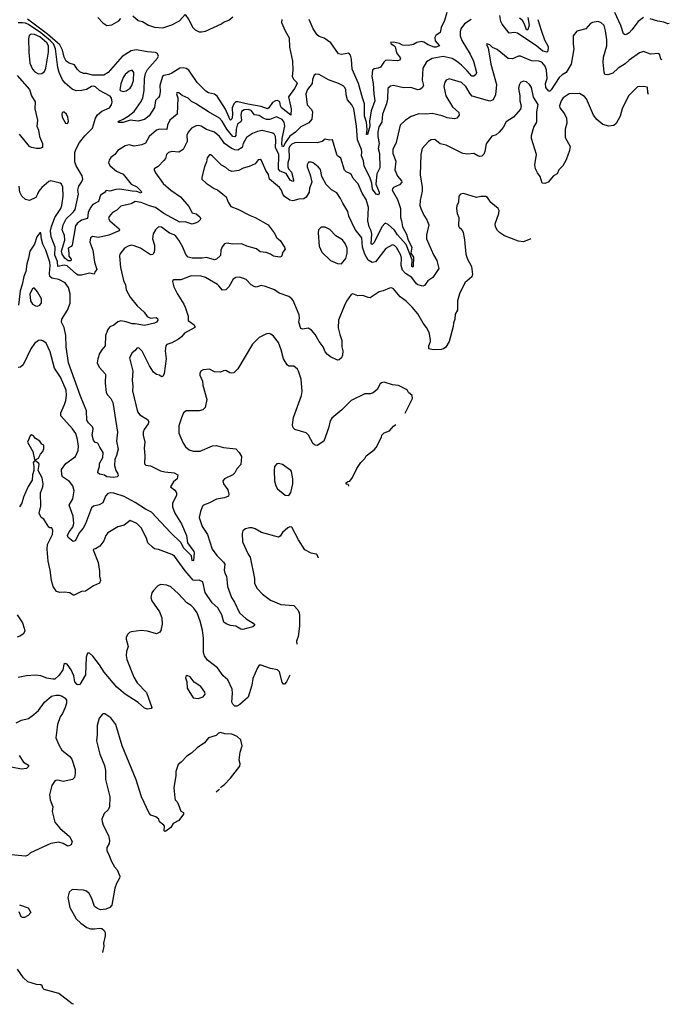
# Model space of a CAD drawing. Extents: x 2143765 to 2212931, y 878955 to 1017455.
# Tile 122 of 256: x 2202439 to 2208829, y 914462 to 924153. Entities that reach past the tile are written whole.
import ezdxf

# ---------------------------------------------------------------- set-up
doc = ezdxf.new("R2010")
doc.units = 0

msp = doc.modelspace()

# ---------------------------------------------------------------- linework, layer by layer
at = {"layer": '0CON20XD'}
for points in [[(2206640.6, 924225), (2206618.5, 924145), (2206585.6, 924075), (2206575, 924027.5), (2206532, 923998), (2206521.5, 923978.5), (2206525.5, 923945), (2206570, 923895), (2206535, 923881.5), (2206515, 923884.5), (2206458, 923905), (2206415, 923932.2), (2206395, 923937.5), (2206345, 923927.8), (2206311.1, 923908.9), (2206259.5, 923899.5), (2206205, 923902.5), (2206175, 923917.5), (2206115, 923933.3), (2206085, 923930), (2206092.5, 923915), (2206120.7, 923900.7), (2206133.8, 923885), (2206145, 923827.5), (2206185.8, 923775.8), (2206178.8, 923755), (2206155, 923747.1), (2206055, 923755.5), (2206037.8, 923752.2), (2206020, 923735), (2205989.2, 923685), (2205965.3, 923674.7), (2205925, 923670.9), (2205908.8, 923655), (2205901.5, 923595), (2205915.9, 923525), (2205921.2, 923425), (2205933.3, 923355), (2205896.3, 923255), (2205880.4, 923155), (2205883.5, 923105), (2205858.8, 923025), (2205850, 923025), (2205857.5, 923072.5), (2205850.7, 923145), (2205830.7, 923205), (2205831, 923325), (2205812.5, 923385), (2205771.2, 923525), (2205708.5, 923665), (2205703.9, 923765), (2205693.1, 923805), (2205675, 923822.5), (2205605, 923811.9), (2205575, 923815.8), (2205500.8, 923925), (2205435, 923971.4), (2205385, 923986.9), (2205363.3, 924003.3), (2205324.6, 924064.6), (2205285.8, 924155)], [(2208575, 924175.7), (2208522.9, 924135), (2208460.8, 924055), (2208435.4, 924024.6), (2208415, 924010.6), (2208395, 924004.4), (2208378.9, 924015), (2208353.9, 924095), (2208293.5, 924225)], [(2206880.6, 924155), (2206815, 924111.5), (2206777.5, 924065), (2206770.5, 924035), (2206770.9, 923995), (2206789.1, 923949.1), (2206870, 923815), (2206902.1, 923745), (2206932.9, 923635), (2206926, 923615), (2206905, 923596.2), (2206885, 923596), (2206841.2, 923651.2), (2206785, 923707.3), (2206736.3, 923746.3), (2206691.9, 923771.9), (2206605, 923792.4), (2206495, 923772.3), (2206440, 923740), (2206405.5, 923675), (2206397.4, 923557.4), (2206409.5, 923505), (2206397.9, 923482.1), (2206375, 923467.5), (2206355, 923463.5), (2206285, 923484.4), (2206215, 923481.4), (2206115, 923506.7), (2206085, 923500), (2206060, 923475), (2206056.9, 923375), (2206047.3, 923325), (2206006.4, 923225), (2206000.9, 923145), (2205972.8, 923097.2), (2205960.8, 923045), (2205960.7, 923005), (2205973.4, 922935), (2205964.8, 922885), (2205978.6, 922835), (2205981.8, 922695), (2205952.7, 922635), (2205941.1, 922535), (2205973.8, 922455), (2205975, 922443.3), (2205965, 922429.4), (2205945, 922437.3), (2205909.7, 922485), (2205901.3, 922545), (2205885.3, 922595), (2205827.9, 922715), (2205820.4, 922765), (2205801.2, 922815), (2205805.8, 922854.2), (2205801.7, 922875), (2205762.4, 922972.4), (2205753.2, 923105), (2205726.2, 923275), (2205705.6, 923315), (2205662.2, 923365), (2205649.1, 923415), (2205645.3, 923465.3), (2205635, 923489.2), (2205622, 923502), (2205575, 923524.3), (2205475, 923561.4), (2205385, 923612.5), (2205351.7, 923618.3), (2205335, 923607.5), (2205317.8, 923565), (2205314.2, 923525), (2205270, 923465), (2205251.8, 923425), (2205265.7, 923315), (2205309.1, 923269.1), (2205320, 923245), (2205311.9, 923175), (2205282.9, 923137.1), (2205205, 923099.2), (2205152.3, 923045), (2205094.4, 923005.6), (2205050, 922940), (2205035, 922904.2), (2205025, 922900.6), (2205018.5, 922925), (2205022.1, 922985), (2205048.3, 923105), (2205038.9, 923145), (2205019.9, 923169.9), (2204965, 923196.5), (2204900.6, 923169.4), (2204865, 923170), (2204833.1, 923183.1), (2204795, 923210), (2204747.7, 923217.8), (2204715, 923258.7), (2204685, 923270), (2204645.8, 923265), (2204620.8, 923249.2), (2204614.7, 923214.7), (2204621.8, 923165), (2204612.8, 923147.2), (2204585, 923128.6), (2204577.9, 923115), (2204568.5, 923075), (2204564.8, 923015), (2204555, 923002), (2204535, 923002.1), (2204475.6, 923075), (2204430, 923155), (2204403.6, 923185), (2204295, 923245.4), (2204168.5, 923328.5), (2204127.1, 923347.1), (2204095, 923379.4), (2204035.6, 923405.6), (2204005, 923433.3), (2203993.9, 923436.1), (2203983.3, 923435), (2203981.2, 923425), (2203994.3, 923384.3), (2203986.7, 923225), (2203915, 923163.8), (2203893.3, 923115), (2203885, 923071.2), (2203815, 923076.2), (2203785, 923064.6), (2203712.7, 923005), (2203675, 922938.6), (2203639.8, 922920.2), (2203565, 922908.1), (2203515, 922921.1), (2203475, 922912.2), (2203404.3, 922865), (2203373.2, 922826.8), (2203334.5, 922795.5), (2203318.5, 922771.5), (2203311.9, 922745), (2203328.6, 922715), (2203392.2, 922662.2), (2203455, 922634.2), (2203533.6, 922533.6), (2203589.7, 922509.7), (2203632, 922465), (2203638, 922455), (2203632.5, 922447.5), (2203591.9, 922461.9), (2203545, 922465.4), (2203424.7, 922485.3), (2203385, 922481.9), (2203325.9, 922465.9), (2203287.7, 922472.3), (2203270.3, 922449.7), (2203233.3, 922426.7), (2203213.5, 922365), (2203158.1, 922335), (2203134.4, 922305.6), (2203111.6, 922255), (2203105, 922198), (2203045, 922181.2), (2203003.4, 922146.6), (2202987.7, 922125), (2202953.3, 921935), (2202945, 921922.5), (2202914.4, 921905), (2202923.3, 921855), (2202920.6, 921825), (2202945.6, 921795), (2202945.8, 921785), (2202939.1, 921780.9), (2202915, 921781.1), (2202883.1, 921805), (2202855.4, 921845.4), (2202848.8, 921875), (2202882.8, 921985), (2202879.1, 922029.1), (2202857.8, 922085), (2202864.5, 922134.5), (2202895, 922192.9), (2202952.5, 922245), (2202969.2, 922260.8), (2202983.3, 922286.7), (2203015.6, 922435), (2203011.9, 922475), (2203020.6, 922515), (2203048.1, 922555), (2203060.5, 922585), (2203054.5, 922615), (2202994.2, 922714.2), (2202980.4, 922755), (2202981.8, 922845), (2202989.6, 922875), (2203026, 922945), (2203079.3, 923010.7), (2203155.3, 923085), (2203185.3, 923185), (2203203.4, 923216.6), (2203245, 923252.9), (2203320.8, 923285), (2203341.4, 923315), (2203349.4, 923345), (2203341.9, 923381.9), (2203329.3, 923399.3), (2203225, 923457.8), (2203185, 923491.8), (2203165, 923499.2), (2203145, 923496.4), (2203095, 923466.9), (2203045.9, 923455.9), (2202993.1, 923453.1), (2202955, 923469.4), (2202885, 923529.1), (2202860.6, 923560.6), (2202827.9, 923635), (2202814.4, 923684.4), (2202792, 923865), (2202770, 923915), (2202741.9, 923945), (2202645, 924024.5), (2202525, 924105.1), (2202495, 924120), (2202466.1, 924123.9), (2202425, 924121.6)], [(2208755.7, 923757.3), (2208745, 923766.2), (2208735, 923808.8), (2208725, 923821.4), (2208645, 923814.2), (2208575, 923840.8), (2208535, 923825.7), (2208435, 923754.4), (2208395, 923717.8), (2208325, 923675.8), (2208275, 923627.8), (2208225, 923611.5), (2208194.4, 923614.4), (2208187.3, 923637.3), (2208178.8, 923735), (2208183.2, 923785), (2208213.3, 923895), (2208214.6, 923955), (2208201.8, 924045), (2208187.1, 924095), (2208155, 924125.8), (2208125, 924134.2), (2208075, 924125.6), (2208055, 924114.3), (2208007.6, 924062.4), (2207920.3, 924039.7), (2207882.5, 923995), (2207882.4, 923912.4), (2207890.9, 923865), (2207864.4, 923715), (2207814.2, 923635), (2207775, 923611.9), (2207745.6, 923585), (2207665.6, 923464.4), (2207655, 923450.8), (2207645, 923448.9), (2207613.7, 923485), (2207610.8, 923525), (2207627.5, 923575), (2207620.7, 923655), (2207608.5, 923695), (2207574, 923734), (2207545, 923744.5), (2207475, 923748.9), (2207365, 923794.4), (2207345, 923794.4), (2207285, 923766.9), (2207245, 923772.5), (2207135, 923859.2), (2207090.8, 923880.8), (2207065, 923907.5), (2207035, 923916.7), (2207030, 923905), (2207046.4, 923876.4), (2207074.5, 923715), (2207129.1, 923515), (2207119.5, 923415), (2207094.7, 923365.3), (2207065, 923350), (2206890.8, 923400.8), (2206868.5, 923425), (2206828.8, 923495), (2206786.1, 923536.1), (2206665, 923570), (2206635, 923557.5), (2206621.2, 923538.8), (2206611.4, 923495), (2206629.4, 923405), (2206695, 923295.8), (2206758.7, 923238.7), (2206761.2, 923215), (2206740, 923185), (2206715, 923177.1), (2206645, 923187.8), (2206595, 923207.5), (2206495, 923230.5), (2206435, 923222.5), (2206365, 923226.4), (2206290.9, 923199.1), (2206235, 923166), (2206182.5, 923115), (2206142.9, 922945), (2206110.5, 922875), (2206110.5, 922835), (2206138.9, 922761.1), (2206127.5, 922675), (2206155, 922612.5), (2206195, 922567.5), (2206199.4, 922555), (2206175, 922528.5), (2206117, 922503), (2206105, 922487.5), (2206104.2, 922475), (2206154.2, 922385), (2206183.3, 922295), (2206184.4, 922205), (2206195.6, 922175), (2206204.2, 922115), (2206242.2, 922042.2), (2206259.7, 921985), (2206296.9, 921915), (2206287.7, 921855), (2206311.4, 921815), (2206308.8, 921725), (2206305, 921716), (2206295, 921724), (2206300, 921790), (2206239.6, 921939.6), (2206154.2, 922035), (2206125, 922080.6), (2206065, 922139.1), (2206035, 922149.4), (2206002.7, 922115), (2205925, 921959.6), (2205905, 921940.4), (2205896.2, 921946.2), (2205901.7, 922045), (2205895, 922076.2), (2205875.5, 922115), (2205864.5, 922175), (2205871.1, 922305), (2205847.7, 922385), (2205807.5, 922445), (2205767, 922537), (2205720.2, 922590.2), (2205702.9, 922625), (2205685, 922640), (2205648.8, 922655), (2205635, 922673.8), (2205598.9, 922788.9), (2205565, 922812.5), (2205557.1, 922825), (2205515, 922970), (2205485, 922968.8), (2205445, 922977.1), (2205413.3, 922955), (2205365, 922940.6), (2205174.7, 922945.3), (2205145, 922940.6), (2205115, 922926.7), (2205095, 922908.4), (2205086.6, 922885), (2205090.9, 922789.1), (2205075.9, 922745), (2205074.7, 922705), (2205083.6, 922685), (2205112.1, 922652.1), (2205133.7, 922576.3), (2205132.5, 922565), (2205125, 922560.5), (2205100.7, 922575), (2205058.5, 922638.5), (2205001.9, 922661.9), (2204983, 922683), (2204989.3, 922825), (2204954.8, 922895), (2204958.7, 922965), (2204953.7, 923003.7), (2204945, 923021.9), (2204930, 923035), (2204825, 923061.2), (2204777.4, 923052.6), (2204728, 923032), (2204670.4, 922995), (2204637.3, 922935), (2204625.8, 922894.2), (2204585, 922868.2), (2204555, 922873.3), (2204519, 922889), (2204454.8, 922934.8), (2204434.6, 922965), (2204403.5, 923005), (2204355, 923046.5), (2204275, 923072.2), (2204225, 923105.6), (2204195, 923112.2), (2204175, 923108.9), (2204129.2, 923085), (2204094.2, 923045), (2204084.3, 923015.7), (2204086.5, 922955), (2204045.7, 922875), (2204005, 922849.4), (2203935, 922855.8), (2203902.7, 922847.3), (2203884.3, 922825.7), (2203871.3, 922788.7), (2203855, 922766.2), (2203800.3, 922709.7), (2203762.5, 922685), (2203760, 922675), (2203774, 922645), (2203850.7, 922540.7), (2203925, 922474.5), (2204019.8, 922409.7), (2204101.5, 922315), (2204135, 922251.9), (2204175, 922242.9), (2204211.8, 922211.8), (2204217.5, 922195), (2204214.4, 922185), (2204195.7, 922165), (2204174.8, 922155.2), (2204135, 922140.3), (2204065, 922164.2), (2204015, 922161.4), (2203855, 922246.2), (2203775.6, 922305), (2203715, 922320.2), (2203635, 922354.6), (2203575, 922364.2), (2203535, 922341.9), (2203435, 922316.7), (2203395, 922277.5), (2203352.9, 922255), (2203320, 922215), (2203313.3, 922195), (2203325, 922173.1), (2203415.7, 922095), (2203420, 922085), (2203416, 922075), (2203315, 922032.1), (2203215, 922010.5), (2203155, 922019.2), (2203135, 922007.5), (2203128.6, 921965), (2203157.5, 921885), (2203173, 921767), (2203197.8, 921695), (2203182, 921675), (2203171.7, 921648.3), (2203125, 921658.8), (2203045, 921639), (2203015, 921637.9), (2202997.5, 921647.5), (2202905, 921732.3), (2202875, 921737.9), (2202814.7, 921724.7), (2202809.1, 921775), (2202784.3, 921835), (2202787, 921915), (2202749.6, 922015), (2202742.9, 922075), (2202750.9, 922119.1), (2202785, 922205.7), (2202842.5, 922295), (2202852.9, 922325), (2202867.5, 922415), (2202862.5, 922505), (2202848.8, 922535), (2202837.5, 922545), (2202745, 922567.5), (2202725, 922559.2), (2202655, 922500.8), (2202627.1, 922465), (2202613.1, 922435), (2202597.4, 922402.6), (2202535, 922373.8), (2202495, 922383.3), (2202460, 922415), (2202440, 922455), (2202431.9, 922515)], [(2205018.1, 924155), (2205015.6, 924125), (2205050, 924045), (2205089.1, 923975), (2205092.4, 923882.4), (2205121.1, 923745), (2205125.7, 923655), (2205118.9, 923595), (2205135, 923564.3), (2205165, 923536.7), (2205167.5, 923525), (2205143.2, 923475), (2205081.3, 923395), (2205108, 923275), (2205105, 923213.3), (2205014.9, 923284.9), (2205005.2, 923305), (2204998.4, 923345), (2204975, 923358.5), (2204954.1, 923355), (2204925, 923337.7), (2204890, 923285), (2204875, 923275.9), (2204815, 923300.3), (2204682.1, 923322.1), (2204585, 923345.9), (2204565, 923345.2), (2204545, 923325.3), (2204527.8, 923285), (2204532, 923215), (2204525, 923178.1), (2204512.5, 923165), (2204505, 923170.6), (2204496.2, 923196.2), (2204461.6, 923271.6), (2204380.5, 923400.5), (2204355, 923418.9), (2204295, 923432.9), (2204270.7, 923450.7), (2204184.6, 923534.6), (2204102.7, 923655), (2204075, 923672.8), (2204045, 923679.5), (2204012.5, 923675), (2203935, 923626.9), (2203905.4, 923614.6), (2203855, 923605.5), (2203842.2, 923595), (2203818, 923505), (2203820.9, 923445), (2203815.4, 923404.6), (2203805, 923386.2), (2203773.2, 923356.8), (2203765, 923290), (2203713, 923207), (2203667.7, 923172.3), (2203605, 923154.2), (2203525, 923164.6), (2203455, 923142), (2203415, 923140), (2203407.5, 923145), (2203413.3, 923155), (2203455, 923175.3), (2203506.8, 923203.2), (2203565, 923249.4), (2203635, 923348.6), (2203648.8, 923385), (2203661.5, 923455), (2203665.5, 923575), (2203676.4, 923625), (2203697.2, 923662.8), (2203793.8, 923775), (2203802.7, 923795), (2203795, 923820.8), (2203775, 923831.5), (2203695, 923835.9), (2203585, 923856.4), (2203535, 923848), (2203445, 923789.8), (2203309.1, 923635), (2203265, 923606.1), (2203155, 923607.6), (2203095, 923625.3), (2203065, 923624.7), (2203028.6, 923638.6), (2203004.6, 923665), (2202977.6, 923707.6), (2202925, 923724.5), (2202896, 923746), (2202875, 923785.7), (2202860.6, 923855), (2202834.3, 923905), (2202711, 924011), (2202515, 924157.1)], [(2203205.8, 924175), (2203255, 924122), (2203295, 924096.2), (2203345, 924104), (2203415, 924140.8), (2203433.6, 924166.4)], [(2203552.1, 924192.1), (2203605, 924144.4), (2203645, 924134.4), (2203705, 924099.1), (2203765, 924080), (2203845, 924074.2), (2203935, 924101.2), (2204009.1, 924140.9), (2204065, 924203.3), (2204101.9, 924151.9), (2204141.4, 924075), (2204165, 924052.9), (2204202.5, 924035), (2204227, 924033), (2204265, 924040.8), (2204423, 924113), (2204445, 924129.2), (2204495, 924150), (2204535, 924180.9)], [(2207537.3, 924155), (2207568.3, 924051.7), (2207600.8, 923955), (2207638.8, 923888.8), (2207635.5, 923844.5), (2207625, 923833.5), (2207585, 923844.2), (2207525, 923893.8), (2207335, 924019.5), (2207305, 924028.5), (2207255, 924022.2), (2207185, 924108.1), (2207172.8, 924135), (2207162, 924195)], [(2207438.7, 924175), (2207449.4, 924100.6), (2207437.4, 924052.6), (2207425, 924052), (2207405, 924110.8), (2207384.8, 924144.8), (2207355, 924168.7)], [(2208829.1, 924114.5), (2208813.1, 924113.1), (2208775, 924128), (2208715, 924138), (2208640.3, 924160.3)], [(2202625, 923620.6), (2202655, 923622.9), (2202682.9, 923645), (2202694.6, 923675.4), (2202721.7, 923835), (2202721.9, 923895), (2202704.8, 923925), (2202635, 923983.7), (2202585, 924007.5), (2202550, 924010), (2202532.7, 923997.3), (2202526.2, 923965), (2202528.2, 923835), (2202538.2, 923725), (2202564.5, 923665), (2202588.7, 923638.7), (2202625, 923620.6)], [(2203455, 923448), (2203485, 923452.5), (2203525, 923478.8), (2203540.6, 923505), (2203556.5, 923555), (2203560.8, 923635), (2203545, 923656.2), (2203515, 923647.5), (2203475, 923612.5), (2203457.5, 923585), (2203435, 923522.5), (2203424.3, 923464.3), (2203434.3, 923454.3), (2203455, 923448)], [(2202415, 923604.4), (2202534.4, 923465), (2202555.6, 923405), (2202590, 923345), (2202588.5, 923275), (2202612.5, 923165), (2202606.7, 923105), (2202622.5, 923065), (2202634.3, 923005), (2202663.8, 922935), (2202663, 922897), (2202635, 922886), (2202604, 922884), (2202555, 922894), (2202535, 922906), (2202436.4, 923026.4)], [(2208623.8, 923417.5), (2208617.3, 923437.3), (2208616, 923485), (2208610, 923490), (2208575, 923496), (2208515, 923493.3), (2208429.2, 923405), (2208364.5, 923275.5), (2208346.8, 923203.2), (2208305, 923130), (2208285, 923112.5), (2208235, 923105.6), (2208175, 923123.3), (2208115, 923170), (2208085, 923214.3), (2208014.2, 923374.2), (2207995.8, 923395.8), (2207945, 923425.8), (2207845, 923424.2), (2207785, 923383.8), (2207764.2, 923355), (2207748.8, 923305), (2207753.8, 923285), (2207797, 923227), (2207818, 923185), (2207821.4, 923135), (2207805.7, 923075.7), (2207803.1, 922995), (2207852.2, 922905), (2207846.7, 922865), (2207813.3, 922775), (2207782.2, 922715), (2207743.4, 922676.6), (2207725, 922637.5), (2207691.2, 922615), (2207637.5, 922555), (2207605, 922541.2), (2207577.5, 922545), (2207558.6, 922608.6), (2207531.2, 922645), (2207513.3, 922685), (2207506.7, 922725), (2207522, 922825), (2207472.9, 922985), (2207474.3, 923015), (2207497.5, 923095), (2207524.3, 923145.7), (2207524.5, 923245), (2207537.7, 923317.7), (2207492.2, 923392.2), (2207473.1, 923485), (2207455, 923515.8), (2207425, 923542), (2207395, 923548), (2207365, 923536.2), (2207350.6, 923509.4), (2207344.4, 923475), (2207359.4, 923405), (2207360, 923355), (2207370.8, 923305), (2207365, 923273.3), (2207295.7, 923194.3), (2207225, 923146.7), (2207195, 923093.3), (2207153.8, 923045), (2207125, 923021.2), (2207084.5, 923005.5), (2207027.8, 922932.2), (2207014.4, 922855), (2207005, 922831.2), (2206985, 922809.2), (2206965, 922807.5), (2206945, 922814.2), (2206905, 922837.1), (2206845, 922829.2), (2206797.5, 922835), (2206635, 922920), (2206575, 922930), (2206522.7, 922972.7), (2206485, 922970), (2206458.8, 922955), (2206398, 922885), (2206384.3, 922825.7), (2206378.6, 922625), (2206396.4, 922503.6), (2206397.5, 922465), (2206377.8, 922375), (2206375.5, 922325), (2206384.4, 922295), (2206415, 922230), (2206444.7, 922184.7), (2206463.5, 922135), (2206439.1, 922035), (2206439.4, 921995), (2206509.3, 921839.3), (2206542.6, 921782.6), (2206560.8, 921705), (2206502, 921615), (2206455, 921583.8), (2206421.5, 921538.5), (2206405, 921532), (2206355, 921545.3), (2206342.3, 921552.2), (2206295, 921614.6), (2206235, 921654.6), (2206205, 921688.9), (2206190, 921735), (2206193.2, 921805), (2206188, 921835), (2206145, 921910.6), (2206125, 921930.6), (2206105, 921936.7), (2206040.2, 921899.8), (2205939.7, 921770.3), (2205905, 921764.2), (2205865, 921785.7), (2205835.2, 921845.2), (2205812.4, 921915), (2205802.8, 922005), (2205739.2, 922089.2), (2205675, 922221.2), (2205665.3, 922265.3), (2205616.3, 922346.3), (2205595.6, 922395), (2205558, 922448), (2205505, 922478), (2205455, 922530), (2205410.5, 922610.5), (2205397.4, 922677.4), (2205375, 922704), (2205325, 922743.8), (2205305, 922751.2), (2205278.3, 922751.7), (2205266.2, 922725), (2205266.1, 922703.9), (2205295.7, 922625.7), (2205312.5, 922555), (2205290, 922495), (2205285.4, 922454.6), (2205258.1, 922405), (2205235, 922390.9), (2205184.6, 922385.4), (2205125, 922369.2), (2205095, 922377.1), (2205044.5, 922414.5), (2205026, 922435), (2205014.3, 922475), (2204995, 922500.8), (2204896, 922585), (2204885, 922630), (2204858.8, 922668.8), (2204817, 922767), (2204805, 922776.7), (2204785, 922773.8), (2204754.5, 922735.5), (2204695, 922706.9), (2204636.8, 922693.2), (2204595, 922668), (2204525, 922660), (2204495, 922671.1), (2204465, 922698.6), (2204425, 922722.9), (2204332.5, 922815), (2204315, 922822.5), (2204305, 922822.5), (2204281.2, 922795), (2204276, 922755), (2204255.8, 922705), (2204230, 922605), (2204231.2, 922585), (2204274.2, 922544.2), (2204353, 922493), (2204385, 922478.8), (2204436, 922436), (2204470.5, 922410.5), (2204488.3, 922358.3), (2204515.6, 922315.6), (2204585, 922288.9), (2204705.5, 922225.5), (2204755.6, 922205.6), (2204882.2, 922135), (2204940.6, 922055), (2204967, 922007), (2204999.8, 921979.8), (2205044, 921915), (2205051.2, 921895), (2205026.7, 921865), (2205015, 921822.5), (2204997, 921817), (2204935, 921826.7), (2204905, 921846.2), (2204862.3, 921862.3), (2204805, 921870), (2204767.7, 921897.7), (2204674.3, 921924.3), (2204625, 921948), (2204535, 921944.3), (2204475, 921954.2), (2204453.2, 921946.8), (2204431.4, 921918.6), (2204416.2, 921883.8), (2204415, 921834), (2204375, 921797.8), (2204355, 921788.6), (2204275, 921811.5), (2204235, 921804.7), (2204135, 921806.6), (2204097.1, 921817.1), (2204071.9, 921841.9), (2204043.6, 921915), (2204004.7, 921984.7), (2203975, 922023.3), (2203957, 922037), (2203913.6, 922053.6), (2203835, 922112.2), (2203805, 922114.3), (2203773.8, 922085), (2203750, 922045), (2203744, 921995), (2203763.3, 921935), (2203765.5, 921895), (2203761.4, 921865), (2203747.9, 921842.1), (2203725, 921839.2), (2203625.7, 921905), (2203565, 921928.7), (2203536.9, 921933.1), (2203505, 921925.4), (2203469.2, 921905), (2203423.8, 921846.2), (2203420.6, 921825), (2203431.5, 921715), (2203458.6, 921585), (2203478.5, 921545), (2203485.5, 921495), (2203525, 921422.2), (2203595, 921335.7), (2203661.9, 921275), (2203691.2, 921231.2), (2203725, 921216.9), (2203781.6, 921221.6), (2203793.6, 921213.6), (2203797.5, 921195), (2203785, 921177.9), (2203765, 921168), (2203665, 921143.8), (2203575, 921161.1), (2203545, 921160.6), (2203485, 921180), (2203435, 921188.1), (2203405, 921179.2), (2203365, 921146), (2203325, 921131.9), (2203305, 921103.3), (2203283.5, 921045), (2203279.3, 920945), (2203245, 920903.5), (2203225, 920866.9), (2203206.6, 920815), (2203202.1, 920775), (2203218.7, 920735), (2203283.5, 920665), (2203279.8, 920575), (2203290, 920485), (2203301.5, 920461.5), (2203335, 920424), (2203355.5, 920385), (2203400.6, 920095), (2203389.4, 920005), (2203407.1, 919925), (2203391.9, 919865), (2203374.5, 919825), (2203370.5, 919765), (2203385.6, 919715.6), (2203404, 919685), (2203406.7, 919665), (2203397.5, 919652.5), (2203361.5, 919648.5), (2203294.5, 919654.5), (2203271.7, 919671.7), (2203225, 919680), (2203207.5, 919695), (2203208.8, 919715), (2203224, 919755), (2203222.5, 919785), (2203256.9, 919845), (2203260.6, 919895), (2203225.7, 919945), (2203207.5, 919985), (2203182, 919992), (2203165.7, 920015.7), (2203151.4, 920065), (2203161.2, 920125), (2203156.2, 920145), (2203115, 920184), (2203100.4, 920210.4), (2203095.5, 920305), (2203036.6, 920446.6), (2202918.8, 920775), (2202896.8, 920935), (2202893.2, 921045), (2202874.4, 921125), (2202848.1, 921175), (2202853.1, 921205), (2202908.9, 921295), (2202935.9, 921364.1), (2202935, 921456.7), (2202917.9, 921517.9), (2202885, 921562.5), (2202825, 921595.6), (2202755, 921608.4), (2202735.6, 921625.6), (2202731.1, 921655), (2202738.9, 921735), (2202735.7, 921765.7), (2202694.6, 921885), (2202667.3, 921945), (2202652.6, 921992.6), (2202645.7, 922055.7), (2202635, 922056.7), (2202605.6, 922015), (2202585, 921943.8), (2202538.9, 921875), (2202526.7, 921805), (2202508.2, 921751.8), (2202499.7, 921675), (2202479.3, 921625), (2202464, 921546), (2202442.5, 921485), (2202426.2, 921343.8)], [(2202905, 923130), (2202913.6, 923136.4), (2202918, 923155), (2202912, 923195), (2202898, 923225), (2202875, 923243.8), (2202865, 923243.8), (2202855, 923236.7), (2202852.5, 923225), (2202857.5, 923195), (2202890, 923135), (2202905, 923130)], [(2207467.7, 921996.6), (2207395, 921967.5), (2207345, 921973.8), (2207207.3, 922027.3), (2207157.5, 922057.5), (2207137.7, 922077.7), (2207118.8, 922115), (2207116.2, 922145), (2207152, 922245), (2207153.8, 922275), (2207146.1, 922296.1), (2207074.3, 922354.3), (2207041.7, 922401.7), (2207025, 922412.5), (2206975, 922413.8), (2206932.7, 922402.7), (2206805, 922443.3), (2206775, 922437.5), (2206757.5, 922415), (2206756.4, 922353.6), (2206740, 922325), (2206736.2, 922295), (2206743.8, 922245), (2206759.4, 922205), (2206756, 922125), (2206761.2, 922111.2), (2206786.9, 922086.9), (2206799.7, 922059.7), (2206815.8, 921985.8), (2206826, 921845), (2206844.2, 921795), (2206884.2, 921725), (2206892.5, 921645), (2206885, 921622), (2206817.9, 921562.1), (2206764.2, 921455), (2206745.8, 921385), (2206744.2, 921295), (2206723.3, 921255), (2206720.8, 921205), (2206706.5, 921165), (2206703.5, 921135), (2206663.2, 920985), (2206629.1, 920930.9), (2206607.4, 920912.6), (2206585, 920906), (2206505, 920902.5), (2206463.6, 920913.6), (2206463.8, 920945), (2206480, 920985), (2206480, 921005), (2206465.8, 921075), (2206441.4, 921125), (2206407.9, 921167.9), (2206355, 921257.5), (2206299.2, 921325), (2206241.5, 921381.5), (2206182.5, 921425), (2206115, 921503.8), (2206095, 921514), (2206075, 921512.5), (2206015, 921485.8), (2205974.6, 921475.4), (2205885, 921417.1), (2205865, 921418.6), (2205815, 921438.1), (2205765, 921435.8), (2205715, 921456.2), (2205700.5, 921449.5), (2205655, 921383.8), (2205630, 921335), (2205574.6, 921195), (2205571.9, 921121.9), (2205586.7, 921055), (2205608, 920995), (2205608.8, 920935), (2205616.2, 920895), (2205615, 920850), (2205603.3, 920825), (2205582.5, 920805), (2205565, 920801.2), (2205495, 920836), (2205465, 920857.5), (2205442.5, 920885), (2205423.8, 920935), (2205383.8, 920985), (2205344.3, 921054.3), (2205308.3, 921098.3), (2205275.9, 921115.9), (2205225, 921107.5), (2205204.4, 921114.4), (2205185.7, 921175), (2205191.5, 921215), (2205187.6, 921247.6), (2205128.3, 921388.3), (2205115, 921405.8), (2205085, 921427.5), (2204991.1, 921461.1), (2204946.2, 921495), (2204855, 921528.6), (2204815, 921535.8), (2204765, 921520.8), (2204745, 921525.8), (2204715, 921544.2), (2204666.5, 921596.5), (2204605, 921620.8), (2204565, 921614.3), (2204540, 921600), (2204496.7, 921525), (2204465, 921494.4), (2204432.6, 921492.6), (2204397.5, 921532.5), (2204385, 921545.5), (2204265, 921616.7), (2204225, 921628.5), (2204125, 921631.3), (2204025, 921591.5), (2203956.4, 921593.6), (2203945, 921587.5), (2203942, 921575), (2203955.8, 921525), (2203988.8, 921458.8), (2204054, 921355), (2204065.7, 921325), (2204095.8, 921235), (2204095, 921193.3), (2204155, 921148.8), (2204162, 921135), (2204160, 921125), (2204060.4, 921069.6), (2204028.9, 921031.1), (2204001.1, 921008.9), (2203935, 920971.9), (2203886.7, 920955), (2203875.6, 920944.4), (2203868.9, 920895), (2203878.9, 920815), (2203859.3, 920670.7), (2203847.7, 920642.3), (2203835, 920636.7), (2203815, 920653.3), (2203785, 920662), (2203755, 920684), (2203715.6, 920745.6), (2203641.7, 920891.7), (2203615, 920918.8), (2203605, 920923.3), (2203590.7, 920919.3), (2203575, 920897.5), (2203545.9, 920874.1), (2203518.8, 920825), (2203550, 920695), (2203544, 920605), (2203552, 920545), (2203548.3, 920501.7), (2203596, 920295), (2203621.2, 920265), (2203695, 920218.8), (2203707.5, 920195), (2203702, 920175), (2203661.7, 920118.3), (2203654, 920095), (2203654, 920065), (2203669.2, 919995), (2203661.9, 919935), (2203670, 919865), (2203665, 919782.5), (2203678.9, 919768.9), (2203725, 919761.5), (2203825, 919712.7), (2203865, 919704.6), (2203957.5, 919695), (2203993.3, 919675), (2203987, 919633), (2203951.2, 919605), (2203922.5, 919555), (2203963.6, 919523.6), (2203980, 919495), (2203980, 919475), (2203969.2, 919445), (2203940.8, 919395), (2203942.7, 919357.3), (2203965.4, 919295), (2204031.3, 919191.3), (2204078.2, 919075), (2204087.8, 919005), (2204150.4, 918920.4), (2204154.6, 918905), (2204149.7, 918830.3), (2204145, 918826.2), (2204135, 918832), (2204129.2, 918875), (2204050.9, 918955), (2204028.1, 919005), (2203922.7, 919105), (2203734.8, 919304.8), (2203676, 919335), (2203575, 919400.3), (2203465, 919461.1), (2203365, 919492.9), (2203333.7, 919496.3), (2203305, 919489.4), (2203283.5, 919465), (2203255, 919397.5), (2203220.6, 919379.4), (2203165, 919366.7), (2203145, 919349.2), (2203085, 919190), (2203061.3, 919148.7), (2203025.5, 919105), (2202985.7, 919025), (2202965, 919018), (2202916.2, 919056.2), (2202910, 919075), (2202925, 919114.3), (2202959.8, 919160.2), (2202971.1, 919195), (2202966.1, 919266.1), (2202926.5, 919375), (2202961.4, 919438.6), (2202975.4, 919515), (2202962.2, 919565), (2202927.1, 919607.1), (2202860.6, 919655), (2202853.6, 919675), (2202851.1, 919725), (2202892.2, 919785), (2202988.8, 919855), (2203013.4, 919913.4), (2203016.1, 919955), (2203008.2, 920021.8), (2202989.4, 920079.4), (2202956.8, 920126.8), (2202841.9, 920255), (2202843.3, 920285), (2202879.6, 920365), (2202890.8, 920405), (2202900, 920455), (2202896.2, 920506.2), (2202840.4, 920635), (2202779.6, 920725), (2202738.5, 920885), (2202698.1, 920968.1), (2202665, 920993.1), (2202645, 920999.4), (2202625, 920995.6), (2202584.7, 920965.3), (2202547.7, 920912.3), (2202471.2, 920755), (2202447.7, 920732.3), (2202425, 920731.2)], [(2205605, 921750), (2205645.7, 921804.3), (2205661.4, 921855), (2205659.5, 921905), (2205641.8, 921951.8), (2205615, 921987.5), (2205547.2, 922027.2), (2205488.7, 922088.7), (2205445, 922110), (2205405, 922110), (2205376.4, 922083.6), (2205373.3, 922055), (2205384.2, 921925), (2205409.2, 921865), (2205495, 921784), (2205565, 921753.8), (2205605, 921750)], [(2202615, 921334.3), (2202635, 921342), (2202652, 921365), (2202654.2, 921405), (2202615, 921476), (2202585, 921511.2), (2202575, 921512), (2202564.3, 921505), (2202538.2, 921455), (2202544.6, 921385), (2202565, 921352.2), (2202595, 921336.9), (2202615, 921334.3)], [(2206229.6, 920281.3), (2206303.3, 920425), (2206300, 920455), (2206265, 920482.5), (2206253.3, 920505), (2206238.3, 920518.3), (2206165, 920554), (2206105, 920558.8), (2206025, 920586.7), (2205999.3, 920580.7), (2205985, 920570), (2205955.9, 920514.1), (2205915, 920480), (2205885, 920471.2), (2205835, 920471.2), (2205700, 920405), (2205608, 920315), (2205508.3, 920231.7), (2205494.3, 920205), (2205475, 920132.5), (2205429.4, 920005), (2205365, 919962.5), (2205345, 919966.7), (2205325, 919980), (2205278.8, 920065), (2205255.6, 920085.6), (2205145, 920120), (2205127.5, 920135), (2205121.2, 920165), (2205133, 920237), (2205210, 920455), (2205218.1, 920495), (2205208.9, 920615), (2205182.5, 920695), (2205171.2, 920715), (2205135, 920744.2), (2205085, 920743.1), (2205071.2, 920755), (2205032.5, 920815), (2205012, 920905), (2204985.8, 920975), (2204935, 921038.8), (2204909.7, 921059.7), (2204895, 921066), (2204865, 921061.2), (2204795, 921026.2), (2204729.5, 920960.5), (2204585, 920716.7), (2204545, 920678.8), (2204525, 920673.8), (2204505, 920678.8), (2204465, 920700), (2204443, 920697), (2204415, 920683.3), (2204355, 920686.7), (2204305, 920713.3), (2204245, 920707.5), (2204222.3, 920697.7), (2204210, 920675), (2204211.2, 920655), (2204238, 920595), (2204241.4, 920555), (2204279.2, 920415), (2204263, 920337), (2204241.2, 920315), (2204205, 920303.1), (2204075, 920303.8), (2204051.2, 920285), (2204029.2, 920235), (2204004.2, 920155), (2204004, 920085), (2204042.4, 919992.4), (2204070.9, 919950.9), (2204105, 919921.2), (2204145, 919907.1), (2204215, 919906.2), (2204335, 919958.6), (2204373, 919963), (2204445, 919942.9), (2204565, 919928.8), (2204598.8, 919895), (2204620, 919855), (2204613.8, 919775), (2204575.7, 919734.3), (2204555.4, 919694.6), (2204535, 919672.5), (2204453.3, 919635), (2204438, 919615), (2204442, 919585), (2204487.5, 919525), (2204495.8, 919485), (2204493.3, 919465), (2204453.6, 919446.4), (2204373.3, 919435), (2204305, 919397.5), (2204245.9, 919374.1), (2204236.7, 919365), (2204215.9, 919314.1), (2204204.2, 919255), (2204234.4, 919165), (2204286.2, 919086.2), (2204332.6, 918942.6), (2204378.7, 918878.7), (2204444.2, 918815), (2204457.1, 918795), (2204449.4, 918735), (2204456.3, 918706.3), (2204473.3, 918675), (2204478.3, 918611.7), (2204482.7, 918575), (2204520.5, 918465), (2204550.8, 918420.8), (2204602.2, 918315), (2204665, 918256), (2204736.7, 918215), (2204753.3, 918195), (2204732.2, 918177.8), (2204635, 918152.1), (2204615, 918156.2), (2204565, 918185.3), (2204511.5, 918191.5), (2204468.3, 918208.3), (2204448.1, 918225), (2204428.2, 918295), (2204387.5, 918365), (2204333.1, 918415), (2204261.6, 918515), (2204239.5, 918619.5), (2204205, 918638.3), (2204165, 918632.9), (2204145, 918637.8), (2204065, 918730), (2203962.6, 918872.6), (2203935, 918890), (2203805, 918940), (2203765, 918946.9), (2203745, 918960.6), (2203698.1, 919005), (2203685, 919051.2), (2203632.8, 919152.8), (2203592, 919195), (2203525, 919224), (2203465, 919178.8), (2203405, 919161.2), (2203305.5, 919104.5), (2203285.7, 919075), (2203264.7, 919025.3), (2203228.3, 918971.7), (2203185, 918946), (2203167.5, 918942.5), (2203162.5, 918935), (2203209.3, 918809.3), (2203222, 918725), (2203222.5, 918675), (2203234, 918635), (2203225, 918607.5), (2203165, 918580), (2203085, 918529.4), (2203045, 918526.9), (2202975, 918490.9), (2202965, 918489.5), (2202930.7, 918510.7), (2202875, 918517.5), (2202834.7, 918514.7), (2202800.6, 918525), (2202766.5, 918575), (2202750.8, 918635), (2202737, 918737), (2202717.5, 918825), (2202707.3, 918942.7), (2202711.7, 918988.3), (2202760, 919085), (2202765.6, 919125.6), (2202755, 919152.5), (2202735, 919152.5), (2202725, 919160), (2202675.8, 919235.8), (2202650, 919255), (2202630, 919295), (2202647.1, 919365), (2202644, 919495), (2202666.7, 919555), (2202670, 919585), (2202658, 919645), (2202620, 919715), (2202630, 919775), (2202626.7, 919785), (2202595, 919810), (2202585, 919810), (2202572.5, 919795), (2202578.8, 919755), (2202576.7, 919715), (2202564.2, 919675), (2202559.7, 919620.3), (2202520.3, 919559.7), (2202475.7, 919454.3), (2202460, 919395), (2202435, 919360)], [(2205677, 919560.8), (2205677.5, 919565), (2205668.3, 919578.3), (2205651.7, 919581.7), (2205650, 919595), (2205665, 919607.5), (2205685, 919610), (2205714.1, 919645.9), (2205755.7, 919735), (2205793.8, 919795), (2205833.3, 919835), (2205848.3, 919861.7), (2205925, 919921.2), (2205945, 919943.8), (2205997, 920043), (2206002.5, 920065), (2206025, 920087.5), (2206075, 920107.5), (2206116, 920154), (2206137.7, 920169.8)], [(2202595, 919820), (2202625, 919837.5), (2202641.7, 919878.3), (2202666.7, 919905), (2202676.4, 919933.6), (2202677.5, 919965), (2202657, 919977), (2202635, 920006.2), (2202595, 920030), (2202575, 920058.8), (2202555, 920066.7), (2202542.3, 920057.7), (2202514.2, 919995), (2202568.8, 919905), (2202583, 919823), (2202595, 919820)], [(2205085, 919470), (2205105, 919500), (2205123.9, 919586.1), (2205124.1, 919635.9), (2205110.8, 919705), (2205105, 919716.2), (2205025, 919774), (2204985, 919786), (2204968.3, 919781.7), (2204946.2, 919755), (2204940.8, 919715), (2204946.2, 919615), (2204956.7, 919565), (2204975, 919537.5), (2205050, 919475), (2205085, 919470)], [(2205378.1, 918852), (2205366, 918886), (2205354, 918894), (2205305, 918902.9), (2205243.8, 918935), (2205180.8, 919035), (2205115, 919160), (2205095, 919162.5), (2205075, 919152.5), (2205024.1, 919105.9), (2205000.5, 919069.5), (2204985, 919058.8), (2204817.5, 919105), (2204755, 919143.8), (2204725, 919150.8), (2204698, 919152), (2204659.3, 919140.7), (2204635, 919122.5), (2204626, 919095), (2204630.8, 919015), (2204684.5, 918894.5), (2204705.7, 918865), (2204749.5, 918655), (2204747.8, 918605), (2204774.6, 918554.6), (2204828.5, 918498.5), (2204905, 918439.4), (2205008.8, 918398.8), (2205135, 918386.7), (2205173.6, 918343.6), (2205186.2, 918315), (2205192.3, 918292.3), (2205191.4, 918185), (2205177.7, 918082.3), (2205162, 918035), (2205166.1, 918007.6)], [(2205095.7, 917703.2), (2205063.1, 917635), (2205045, 917614), (2205035, 917612), (2205022, 917632), (2204994.3, 917734.3), (2204975, 917756), (2204905, 917768), (2204815, 917800), (2204795, 917800), (2204776.7, 917775), (2204731.7, 917668.3), (2204723.3, 917605), (2204687.1, 917485), (2204605, 917412.2), (2204575, 917397.1), (2204555, 917398), (2204535, 917416.2), (2204525.7, 917435), (2204533.3, 917525), (2204529.4, 917565), (2204487.5, 917655), (2204441.4, 917695), (2204383.6, 917773.6), (2204285, 917849.2), (2204255, 917893.8), (2204247.5, 917925), (2204247.8, 918065), (2204236.7, 918145), (2204213.1, 918235), (2204182.9, 918315), (2204153, 918363), (2204125, 918388.8), (2204083.4, 918413.4), (2204001.7, 918501.7), (2203925, 918571.4), (2203885, 918589.4), (2203825, 918594.2), (2203797.5, 918582.5), (2203753.3, 918535), (2203738.3, 918511.7), (2203727.5, 918465), (2203738.6, 918435), (2203814.2, 918325), (2203835.6, 918265), (2203840, 918205), (2203826.8, 918143.2), (2203815.6, 918124.4), (2203785, 918110), (2203695, 918134.2), (2203635, 918142.5), (2203535, 918128.8), (2203519.3, 918120.7), (2203503.9, 918106.1), (2203487.5, 918075), (2203487.5, 918055), (2203506.2, 917985), (2203488.6, 917935), (2203485.6, 917894.4), (2203493.1, 917855), (2203562.4, 917682.4), (2203595.7, 917625.7), (2203685, 917532.5), (2203740, 917385), (2203732.5, 917375), (2203695, 917368.1), (2203666.8, 917376.8), (2203605, 917433.8), (2203475, 917513.8), (2203394.3, 917584.3), (2203270.8, 917730.8), (2203223.1, 917805), (2203158.7, 917888.7), (2203125, 917918.2), (2203105, 917916.9), (2203091, 917879), (2203087.1, 917705), (2203028.9, 917611.1), (2203015, 917606), (2203005, 917610), (2202981.4, 917635), (2202970.8, 917695), (2202945.6, 917755), (2202905, 917810), (2202885, 917817.5), (2202872.3, 917807.7), (2202861.2, 917755), (2202828.3, 917701.7), (2202785, 917664.2), (2202765, 917662.5), (2202705, 917673.8), (2202645, 917696.2), (2202595, 917703.3), (2202505, 917696.2), (2202425, 917678.8)], [(2202413.8, 918295), (2202465, 918217.5), (2202483.3, 918165), (2202490, 918135), (2202473, 918107), (2202440, 918085), (2202415, 918077.5)], [(2204195, 917473.8), (2204245, 917487.5), (2204263.3, 917515), (2204261.2, 917535), (2204219.7, 917589.7), (2204154.2, 917634.2), (2204115, 917686.7), (2204085, 917700), (2204071.7, 917688.3), (2204070, 917675), (2204082.5, 917635), (2204087.5, 917575), (2204145, 917480), (2204195, 917473.8)], [(2202405, 917233.5), (2202455, 917259.2), (2202525, 917274.3), (2202576.2, 917313.8), (2202622, 917355), (2202683.4, 917436.6), (2202752.5, 917495), (2202795, 917506.2), (2202826.4, 917506.4), (2202855, 917496.7), (2202885, 917476.2), (2202898.8, 917455), (2202900, 917425), (2202886.6, 917383.4), (2202860, 917325), (2202836.5, 917293.5), (2202809.6, 917215), (2202794.3, 917085), (2202822.5, 917015), (2202854, 916965), (2202928.8, 916905), (2202952, 916875), (2202984.4, 916775), (2202985.7, 916735), (2202976.5, 916693.5), (2202956.7, 916675), (2202865, 916654.4), (2202815, 916668.2), (2202795, 916665.5), (2202780, 916655), (2202753.8, 916615), (2202730.6, 916525), (2202739.2, 916475), (2202764.2, 916405), (2202758.8, 916361.2), (2202785.6, 916255), (2202834.4, 916195), (2202930, 916115), (2202955.8, 916065), (2202945, 916033.3), (2202915, 916020), (2202905, 916021.2), (2202866.6, 916046.6), (2202825, 916058), (2202746.1, 916046.1), (2202545.8, 915954.2), (2202515, 915927.5), (2202495, 915920), (2202355, 915933.1)], [(2204417.5, 916592.6), (2204425, 916606), (2204448.8, 916621.2), (2204511.5, 916688.5), (2204605, 916807.5), (2204608.3, 916828.3), (2204596.7, 916865), (2204607.5, 916945), (2204626.2, 917005), (2204613.3, 917065), (2204578.8, 917098.8), (2204525, 917122.5), (2204455, 917126.2), (2204415, 917138), (2204395, 917130), (2204371.7, 917108.3), (2204295, 917083.8), (2204255, 917036.7), (2204185, 916986.7), (2204127.3, 916932.7), (2204082.5, 916905), (2204027.5, 916845), (2203996.4, 916823.6), (2203974, 916755), (2203976, 916715), (2203956.4, 916593.6), (2203963.8, 916495), (2203967.5, 916475), (2203985, 916460), (2203997.5, 916435), (2204022.5, 916365), (2204049.3, 916349.3), (2204051.2, 916335), (2204005, 916271.2), (2203948.1, 916241.9), (2203925, 916204.3), (2203875, 916166.7), (2203865, 916163.3), (2203860.7, 916170.7), (2203862.5, 916215), (2203857.5, 916225), (2203815, 916260), (2203806.7, 916285), (2203778.2, 916308.2), (2203730, 916325), (2203711.4, 916345), (2203635.6, 916505.6), (2203582.7, 916672.7), (2203446.5, 917005), (2203384.4, 917215), (2203335, 917280.8), (2203275, 917320.8), (2203255, 917320), (2203219.7, 917280.3), (2203199.4, 917205), (2203200, 917115), (2203192.5, 917055), (2203225.6, 916925), (2203274.1, 916814.1), (2203282, 916765), (2203283.1, 916675), (2203324.2, 916505), (2203322, 916405), (2203308.8, 916375), (2203270.5, 916339.5), (2203246.2, 916285), (2203249.3, 916260.7), (2203261.2, 916225), (2203312, 916125), (2203322.5, 916075), (2203318, 916045), (2203296.2, 916005), (2203294.2, 915974.2), (2203315, 915937.5), (2203338, 915875), (2203370, 915815), (2203398.8, 915785), (2203424, 915725), (2203421.2, 915705), (2203389.7, 915650.3), (2203374.3, 915605), (2203345, 915437.5), (2203325.8, 915414.2), (2203285, 915398.8), (2203235, 915393.3), (2203203.9, 915403.9), (2203173.8, 915425), (2203149.2, 915505), (2203121.7, 915551.7), (2203096.7, 915575), (2203065, 915586), (2202955, 915591.2), (2202925, 915566.7), (2202912.7, 915512.7), (2202931.4, 915415), (2202994.6, 915304.6), (2203039.7, 915259.7), (2203099.3, 915219.3), (2203135, 915206.7), (2203173.6, 915206.4), (2203225, 915212.5), (2203245, 915207.5), (2203269.3, 915189.3), (2203279.3, 915169.3), (2203278.8, 915135), (2203263.8, 915065), (2203265.8, 915035), (2203253.6, 914971.1)], [(2202432.3, 916912.3), (2202476.2, 916845), (2202523.8, 916815), (2202525, 916803.3), (2202506.2, 916783.8), (2202456.6, 916776.6), (2202355, 916796.4)], [(2204372.8, 916553.7), (2204394, 916575), (2204403.2, 916580.1)], [(2202435, 915443.1), (2202520.7, 915410.7), (2202546.7, 915365), (2202521.2, 915335), (2202485, 915316.7), (2202465, 915316), (2202454.2, 915325), (2202434.2, 915374.2)], [(2202968.7, 914462.5), (2202955, 914466.7), (2202825, 914568.8), (2202678.3, 914608.3), (2202665, 914620), (2202660, 914645), (2202646.7, 914655), (2202605, 914658.1), (2202517.5, 914685), (2202474.3, 914724.3), (2202417.3, 914807.3)]]:
    msp.add_lwpolyline(points, dxfattribs=at)

doc.saveas('drawing.dxf')
